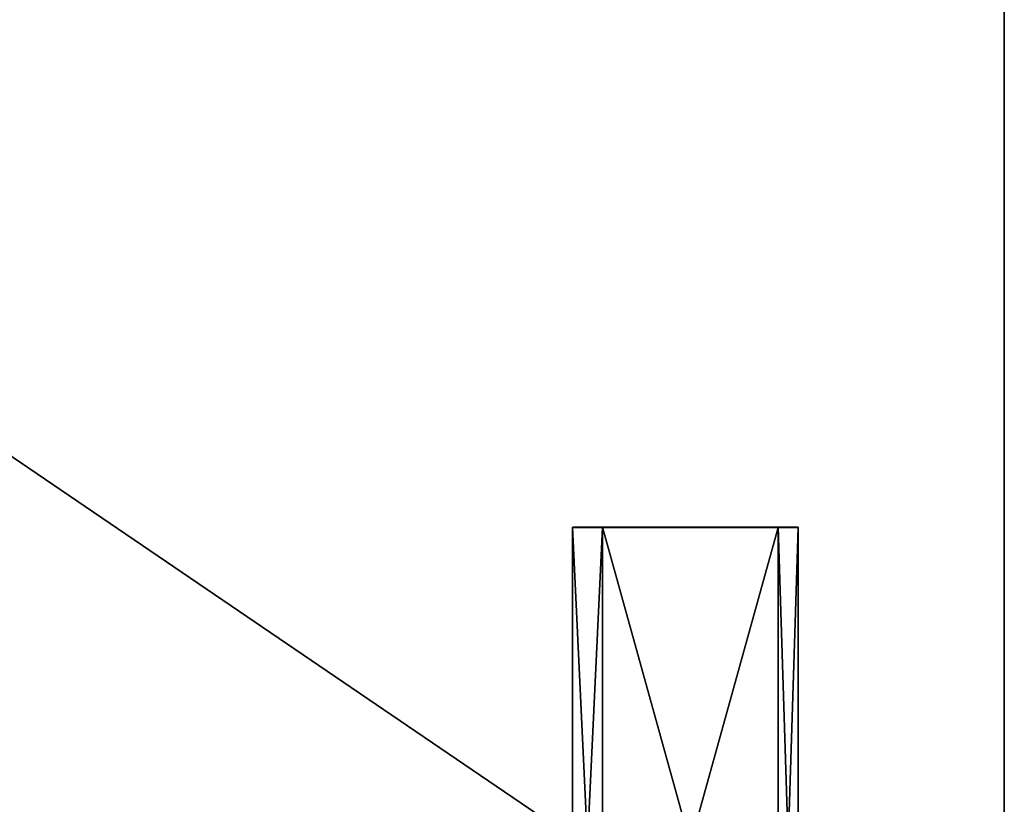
# Model space of a CAD drawing. Extents: x 0 to 35.8, y 0 to 28.5.
# Tile 88 of 89: x 26.9 to 35.8, y 7.1 to 14.3. Entities that reach past the tile are written whole.
import ezdxf

# ---------------------------------------------------------------- set-up
doc = ezdxf.new("R2010")
doc.units = 0
doc.header["$MEASUREMENT"] = 0
doc.layers.get('0').update_dxf_attribs({"color": 13, "linetype": 'CONTINUOUS'})
doc.layers.add('BSH_B36CL80ENS_SYMBOL_2', color=252, linetype='CONTINUOUS')

# ---------------------------------------------------------------- blocks, each defined once
blk = doc.blocks.new('BSH_B36CL81ENG_TRADECAD_DX')
at = {"layer": 'BSH_B36CL80ENS_SYMBOL_2', "color": 0}
for p, q in [((35.8406, 4.1535, 0.835), (35.8406, 28.5259, 0.835)), ((35.8406, 28.5259, 71.5539), (35.8406, 4.1535, 71.5539)), ((35.8406, 28.5259, 71.5539), (35.8406, 4.1535, 71.5539)), ((35.8406, 4.1535, 0.835), (35.8406, 28.5259, 0.835)), ((32.1855, 9.6491, 70.8029), (31.9121, 9.6491, 70.8029)), ((31.9121, 9.6491, 70.8029), (31.9121, 3.8968, 70.8029)), ((31.9121, 9.6461, 71.7067), (31.9121, 9.6491, 70.8029)), ((32.1855, 9.6491, 70.8029), (31.9121, 9.6491, 70.8029)), ((31.9121, 9.6491, 70.8029), (31.9121, 3.8968, 70.8029)), ((31.9121, 9.6461, 71.7067), (31.9121, 9.6491, 70.8029)), ((32.1855, 9.6461, 71.7067), (31.9121, 9.6461, 71.7067)), ((31.9121, 3.8938, 71.7067), (31.9121, 9.6461, 71.7067)), ((32.1855, 9.6461, 71.7067), (31.9121, 9.6461, 71.7067)), ((31.9121, 3.8938, 71.7067), (31.9121, 9.6461, 71.7067)), ((32.1855, 9.6491, 70.8029), (33.7828, 9.6491, 70.8029)), ((32.1855, 9.6461, 71.7067), (32.1855, 9.6491, 70.8029)), ((32.1855, 9.6491, 70.8029), (33.7828, 9.6491, 70.8029)), ((32.1855, 9.6491, 70.8029), (32.1855, 3.8968, 70.8029)), ((32.1855, 9.6491, 70.8029), (32.1855, 3.8968, 70.8029)), ((32.1855, 9.6461, 71.7067), (32.1855, 9.6491, 70.8029)), ((32.1855, 3.8938, 71.7067), (32.1855, 9.6461, 71.7067)), ((32.1855, 9.6461, 71.7067), (33.7828, 9.6461, 71.7067)), ((32.1855, 9.6461, 71.7067), (33.7828, 9.6461, 71.7067)), ((32.1855, 3.8938, 71.7067), (32.1855, 9.6461, 71.7067)), ((33.7828, 9.6491, 70.8029), (33.7828, 9.6461, 71.7067)), ((33.7828, 3.8968, 70.8029), (33.7828, 9.6491, 70.8029)), ((33.7828, 9.6491, 70.8029), (33.7828, 9.6461, 71.7067)), ((33.7828, 9.6491, 70.8029), (33.9652, 9.6491, 70.8029)), ((33.7828, 3.8968, 70.8029), (33.7828, 9.6491, 70.8029)), ((33.7828, 9.6491, 70.8029), (33.9652, 9.6491, 70.8029)), ((33.7828, 9.6461, 71.7067), (33.7828, 3.8938, 71.7067)), ((33.7828, 9.6461, 71.7067), (33.7828, 3.8938, 71.7067)), ((33.7828, 9.6461, 71.7067), (33.9652, 9.6461, 71.7067)), ((33.7828, 9.6461, 71.7067), (33.9652, 9.6461, 71.7067)), ((33.9652, 9.6461, 71.7067), (33.9652, 9.6491, 70.8029)), ((33.9652, 9.6491, 70.8029), (33.9652, 3.8968, 70.8029)), ((33.9652, 9.6461, 71.7067), (33.9652, 9.6491, 70.8029)), ((33.9652, 9.6491, 70.8029), (33.9652, 3.8968, 70.8029)), ((33.9652, 3.8938, 71.7067), (33.9652, 9.6461, 71.7067)), ((33.9652, 3.8938, 71.7067), (33.9652, 9.6461, 71.7067))]:
    blk.add_line(p, q, dxfattribs=at)
at = {"layer": 'BSH_B36CL80ENS_SYMBOL_2', "color": 252}
mesh = blk.add_polyface(dxfattribs=at)
corners = [(35.8406, 4.1535, 0.835), (0, 28.5259, 0.835), (0, 4.1535, 0.835), (35.8406, 28.5259, 0.835)]
mesh.append_faces([[corners[k] for k in face] for face in [(0, 1, 2), (1, 0, 3)]], dxfattribs={"vtx0": -1, "color": 252})
mesh = blk.add_polyface(dxfattribs=at)
corners = [(35.8406, 28.5259, 71.5539), (0, 4.1535, 71.5539), (0, 28.5259, 71.5539), (35.8406, 4.1535, 71.5539)]
mesh.append_faces([[corners[k] for k in face] for face in [(0, 1, 2), (1, 0, 3)]], dxfattribs={"vtx0": -1, "color": 252})
mesh = blk.add_polyface(dxfattribs=at)
corners = [(35.8406, 28.5259, 71.5539), (35.8406, 4.1535, 0.835), (35.8406, 4.1535, 71.5539), (35.8406, 28.5259, 0.835)]
mesh.append_faces([[corners[k] for k in face] for face in [(0, 1, 2), (1, 0, 3)]], dxfattribs={"vtx0": -1, "color": 252})
mesh = blk.add_polyface(dxfattribs=at)
corners = [(32.1855, 3.8968, 70.8029), (31.9121, 9.6491, 70.8029), (31.9121, 3.8968, 70.8029), (32.1855, 9.6491, 70.8029)]
mesh.append_faces([[corners[k] for k in face] for face in [(0, 1, 2), (1, 0, 3)]], dxfattribs={"vtx0": -1, "color": 252})
mesh = blk.add_polyface(dxfattribs=at)
corners = [(32.1855, 9.6461, 71.7067), (31.9121, 9.6491, 70.8029), (32.1855, 9.6491, 70.8029), (31.9121, 9.6461, 71.7067)]
mesh.append_faces([[corners[k] for k in face] for face in [(0, 1, 2), (1, 0, 3)]], dxfattribs={"vtx0": -1, "color": 252})
mesh = blk.add_polyface(dxfattribs=at)
corners = [(31.9121, 3.8968, 70.8029), (31.9121, 9.6461, 71.7067), (31.9121, 3.8938, 71.7067), (31.9121, 9.6491, 70.8029)]
mesh.append_faces([[corners[k] for k in face] for face in [(0, 1, 2), (1, 0, 3)]], dxfattribs={"vtx0": -1, "color": 252})
mesh = blk.add_polyface(dxfattribs=at)
corners = [(32.1855, 9.6461, 71.7067), (31.9121, 3.8938, 71.7067), (31.9121, 9.6461, 71.7067), (32.1855, 3.8938, 71.7067)]
mesh.append_faces([[corners[k] for k in face] for face in [(0, 1, 2), (1, 0, 3)]], dxfattribs={"vtx0": -1, "color": 252})
mesh = blk.add_polyface(dxfattribs=at)
corners = [(33.7828, 9.6461, 71.7067), (32.1855, 9.6491, 70.8029), (33.7828, 9.6491, 70.8029), (32.1855, 9.6461, 71.7067)]
mesh.append_faces([[corners[k] for k in face] for face in [(0, 1, 2), (1, 0, 3)]], dxfattribs={"vtx0": -1, "color": 252})
mesh = blk.add_polyface(dxfattribs=at)
corners = [(33.7828, 3.8968, 70.8029), (32.1855, 9.6491, 70.8029), (32.1855, 3.8968, 70.8029), (33.7828, 9.6491, 70.8029)]
mesh.append_faces([[corners[k] for k in face] for face in [(0, 1, 2), (1, 0, 3)]], dxfattribs={"vtx0": -1, "color": 252})
mesh = blk.add_polyface(dxfattribs=at)
corners = [(33.7828, 9.6461, 71.7067), (32.1855, 3.8938, 71.7067), (32.1855, 9.6461, 71.7067), (33.7828, 3.8938, 71.7067)]
mesh.append_faces([[corners[k] for k in face] for face in [(0, 1, 2), (1, 0, 3)]], dxfattribs={"vtx0": -1, "color": 252})
mesh = blk.add_polyface(dxfattribs=at)
corners = [(33.9652, 9.6461, 71.7067), (33.7828, 9.6491, 70.8029), (33.9652, 9.6491, 70.8029), (33.7828, 9.6461, 71.7067)]
mesh.append_faces([[corners[k] for k in face] for face in [(0, 1, 2), (1, 0, 3)]], dxfattribs={"vtx0": -1, "color": 252})
mesh = blk.add_polyface(dxfattribs=at)
corners = [(33.9652, 3.8968, 70.8029), (33.7828, 9.6491, 70.8029), (33.7828, 3.8968, 70.8029), (33.9652, 9.6491, 70.8029)]
mesh.append_faces([[corners[k] for k in face] for face in [(0, 1, 2), (1, 0, 3)]], dxfattribs={"vtx0": -1, "color": 252})
mesh = blk.add_polyface(dxfattribs=at)
corners = [(33.9652, 9.6461, 71.7067), (33.7828, 3.8938, 71.7067), (33.7828, 9.6461, 71.7067), (33.9652, 3.8938, 71.7067)]
mesh.append_faces([[corners[k] for k in face] for face in [(0, 1, 2), (1, 0, 3)]], dxfattribs={"vtx0": -1, "color": 252})
mesh = blk.add_polyface(dxfattribs=at)
corners = [(33.9652, 9.6461, 71.7067), (33.9652, 3.8968, 70.8029), (33.9652, 3.8938, 71.7067), (33.9652, 9.6491, 70.8029)]
mesh.append_faces([[corners[k] for k in face] for face in [(0, 1, 2), (1, 0, 3)]], dxfattribs={"vtx0": -1, "color": 252})

msp = doc.modelspace()

# ---------------------------------------------------------------- block references
at = {"color": 0}
msp.add_blockref('BSH_B36CL81ENG_TRADECAD_DX', (0, 0), dxfattribs=at)

doc.saveas('drawing.dxf')
